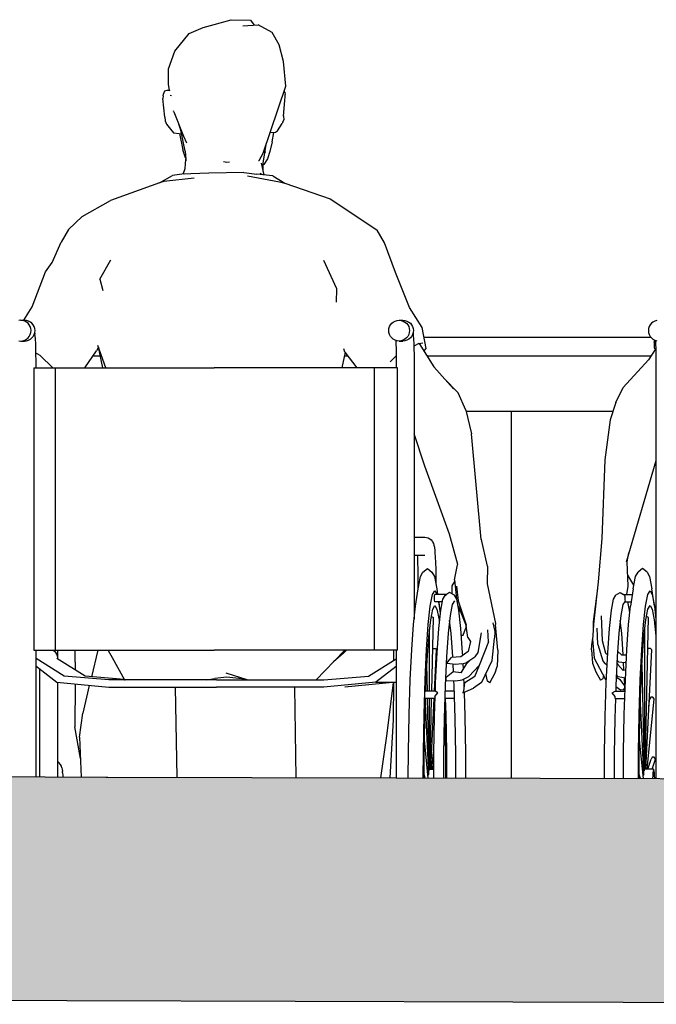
# Model space of a CAD drawing. Header units: millimetres. Extents: x -30070 to 7789, y 456 to 21551.
# Tile 13 of 18: x -7383 to -6526, y 4771 to 6096. Entities that reach past the tile are written whole.
import ezdxf

# ---------------------------------------------------------------- set-up
doc = ezdxf.new("R2010")
doc.units = ezdxf.units.MM
doc.header["$LTSCALE"] = 0.5
doc.header["$MEASUREMENT"] = 0
doc.linetypes.add('PLINE', pattern=[0])
for name, color, linetype in [('00_KUN SYNLIG I 3D', 7, 'Continuous'), ('00_KUN SYNLIG I 3D (Skravur)', 7, 'Continuous'), ('27-- Fast inventar(Nye konstruksjoner)', 7, 'Continuous'), ('287- Andre rekkverk_ håndlister og fendere(Nye konstruksjoner)', 7, 'Continuous')]:
    doc.layers.add(name, color=color, linetype=linetype)

msp = doc.modelspace()

# ---------------------------------------------------------------- hatches: boundary and pattern name
at = {"layer": '00_KUN SYNLIG I 3D (Skravur)', "linetype": 'Continuous'}
msp.add_hatch(color=256, dxfattribs=at).paths.add_polyline_path([(-11532.7, 5145.7), (-11532.7, 4846.1), (-11488.5, 4844.7), (-10875.5, 4825.3), (-10511.6, 4814.8), (-10343, 4811.8), (-10020.5, 4804.2), (-9923.2, 4803.2), (-9627.2, 4797.3), (-9442.2, 4795.6), (-9151.4, 4790.2), (-8919.2, 4788.3), (-8576.6, 4782.9), (-8292, 4780.9), (-7934.4, 4778.4), (-7011.9, 4775.6), (-6719.2, 4774.6), (-5679.3, 4771.5), (-5455.5, 4771.3), (-4840.3, 4774.8), (-4453, 4775.5), (-3916.7, 4778.3), (-3428.6, 4780.5), (-3005.5, 4782.7), (-2216.9, 4788.8), (-1895.2, 4790.6), (-1664.7, 4794), (-890.6, 4801.5), (-874.3, 4801.7), (-805.8, 4802.5), (55.8, 4813.5), (699.5, 4824), (1274.1, 4833.1), (1460.4, 4836.6), (1904.7, 4843.5), (1845, 4949.8), (1898.5, 5109), (1737.1, 5109.4), (1693.9, 5109.4), (1710.3, 5122.9), (1730.3, 5135), (1734.5, 5141.5), (1567.3, 5138.7), (1490.1, 5137.3), (1274.9, 5133.8), (156.8, 5114.9), (-621.1, 5104.8), (-738.4, 5103.4), (-785.5, 5102.7), (-1691.4, 5092.7), (-1846.6, 5091.7), (-2572.6, 5086.1), (-2931.7, 5083.6), (-3400.1, 5081.1), (-3856.7, 5077.9), (-4464.9, 5073.6), (-4857.7, 5072.3), (-5486.1, 5073.6), (-5778.3, 5073.5), (-6360.1, 5074.6), (-6682.5, 5075.6), (-7264.2, 5076.8), (-7267, 5076.8), (-7757.3, 5079.7), (-8292, 5080.9), (-8529.4, 5084.4), (-8864.1, 5086.3), (-9151.4, 5090.8), (-9396.1, 5093.2), (-9751.6, 5100.1), (-9920.5, 5102), (-10274.3, 5110.5), (-10308.4, 5111), (-10338.8, 5111.5), (-10424.9, 5112.9), (-10868.5, 5125.8), (-11044.2, 5129.5), (-11460.2, 5142.8)])

# ---------------------------------------------------------------- linework, layer by layer
at = {"layer": '00_KUN SYNLIG I 3D', "linetype": 'PLINE', "flags": 128}
for points in [[(-11601.1, 5148.5), (-11460.2, 5142.8), (-11044.2, 5129.5), (-10868.5, 5125.8), (-10424.9, 5112.9), (-10338.8, 5111.5), (-10308.4, 5111), (-10274.3, 5110.5), (-9920.5, 5102), (-9751.6, 5100.1), (-9396.1, 5093.2), (-9151.4, 5090.8), (-8864.1, 5086.3), (-8529.4, 5084.4), (-8292, 5080.9), (-7757.3, 5079.7), (-7267, 5076.8), (-7264.2, 5076.8), (-6682.5, 5075.6), (-6360.1, 5074.6), (-5778.3, 5073.5), (-5486.1, 5073.6), (-4857.7, 5072.3), (-4464.9, 5073.6), (-3856.7, 5077.9), (-3400.1, 5081.1), (-2931.7, 5083.6), (-2572.6, 5086.1), (-1846.6, 5091.7), (-1691.4, 5092.7), (-785.5, 5102.7), (-738.4, 5103.4), (-621.1, 5104.8), (156.8, 5114.9), (1274.9, 5133.8), (1490.1, 5137.3), (1567.3, 5138.7), (1741.2, 5141.6)], [(-11601.1, 4848.5), (-11586.2, 4847.9), (-11488.5, 4844.7), (-10875.5, 4825.3), (-10511.6, 4814.8), (-10343, 4811.8), (-10020.5, 4804.2), (-9923.2, 4803.2), (-9627.2, 4797.3), (-9442.2, 4795.6), (-9151.4, 4790.2), (-8919.2, 4788.3), (-8576.6, 4782.9), (-8292, 4780.9), (-7934.4, 4778.4), (-7011.9, 4775.6), (-6719.2, 4774.6), (-5679.3, 4771.5), (-5455.5, 4771.3), (-4840.3, 4774.8), (-4453, 4775.5), (-3916.7, 4778.3), (-3428.6, 4780.5), (-3005.5, 4782.7), (-2216.9, 4788.8), (-1895.2, 4790.6), (-1664.7, 4794), (-890.6, 4801.5), (-874.3, 4801.7), (-805.8, 4802.5), (55.8, 4813.5), (699.5, 4824), (1274.1, 4833.1), (1460.4, 4836.6), (1904.7, 4843.5)]]:
    msp.add_lwpolyline(points, dxfattribs=at)
at = {"layer": '27-- Fast inventar(Nye konstruksjoner)', "linetype": 'PLINE'}
for p, q in [((-7136, 6086), (-7098.2, 6096.4)), ((-7098.2, 6096.4), (-7072, 6095.9)), ((-7072, 6095.9), (-7067.2, 6089.2)), ((-7154.8, 6077.7), (-7136, 6086)), ((-7082.4, 6088.1), (-7062, 6089.5)), ((-7043, 6079.3), (-7062, 6089.5)), ((-7173.8, 6053.8), (-7154.8, 6077.7)), ((-7033.4, 6062.5), (-7043, 6079.3)), ((-7027.7, 6039.9), (-7033.4, 6062.5)), ((-7182.5, 6030.4), (-7173.8, 6053.8)), ((-7182.7, 6009.6), (-7182.5, 6030.4)), ((-7024.7, 6007.1), (-7027.7, 6039.9)), ((-7181, 6001.2), (-7182.7, 6009.6)), ((-7055.1, 5916.9), (-7024.7, 6007.1)), ((-7189.9, 5994.1), (-7190.1, 5990.3)), ((-7187.4, 5965), (-7190.1, 5990.3)), ((-7189.9, 5994.1), (-7189.4, 5996.2)), ((-7189.4, 5996.2), (-7187.6, 6000.5)), ((-7187.6, 6000.5), (-7184.2, 6001.6)), ((-7184.2, 6001.6), (-7181.6, 6001.7)), ((-7181.6, 6001.7), (-7180.6, 6000.9)), ((-7178.7, 5994), (-7180.3, 5994.2)), ((-7027.1, 6000), (-7026.1, 5998.4)), ((-7026.1, 5998.4), (-7025.6, 5995.9)), ((-7025.8, 5987.6), (-7025.4, 5992.9)), ((-7025.4, 5992.9), (-7025.6, 5995.9)), ((-7027.7, 5966.6), (-7025.8, 5987.6)), ((-7187.4, 5965), (-7186.9, 5960.1)), ((-7175.3, 5972.4), (-7175.6, 5973.9)), ((-7175.3, 5972.4), (-7162.3, 5939.7)), ((-7027.6, 5967.2), (-7027.5, 5961.7)), ((-7186.9, 5960.1), (-7185, 5955.6)), ((-7185, 5955.6), (-7180, 5949.1)), ((-7166.1, 5947.7), (-7168.8, 5955.9)), ((-7035.8, 5946.9), (-7029.6, 5956.5)), ((-7028.8, 5958.4), (-7029.6, 5956.5)), ((-7028.8, 5958.4), (-7027.5, 5961.7)), ((-7180, 5949.1), (-7175.6, 5944.2)), ((-7175.6, 5944.2), (-7168, 5943.3)), ((-7168, 5943.3), (-7165.1, 5942.8)), ((-7167.7, 5943.2), (-7163.3, 5921.4)), ((-7160.2, 5919.5), (-7166.1, 5947.7)), ((-7162.3, 5939.7), (-7158.4, 5930.6)), ((-7045.6, 5944.5), (-7038.5, 5944.9)), ((-7043.1, 5931.8), (-7040.9, 5944.6)), ((-7040.9, 5944.6), (-7040.9, 5944.7)), ((-7038.5, 5944.9), (-7035.8, 5946.9)), ((-7055, 5903.2), (-7051.2, 5928.3)), ((-7043.1, 5931.8), (-7046, 5919)), ((-7159.7, 5910.4), (-7163.3, 5921.4)), ((-7160.2, 5919.5), (-7159.2, 5908.6)), ((-7159.5, 5910.3), (-7159.7, 5910.4)), ((-7159.6, 5913.3), (-7159.4, 5906.1)), ((-7060.7, 5906.8), (-7055.1, 5916.9)), ((-7052.5, 5918.5), (-7052.9, 5917.3)), ((-7046, 5919), (-7049.5, 5909.2)), ((-7160.2, 5896.3), (-7159.2, 5908.6)), ((-7108.4, 5905.6), (-7104.1, 5904.7)), ((-7104.1, 5904.7), (-7100.4, 5904.9)), ((-7061.2, 5906.7), (-7060.7, 5906.8)), ((-7054, 5887.5), (-7057.6, 5903.3)), ((-7055.1, 5892.1), (-7055, 5903.2)), ((-7054.4, 5901.5), (-7055, 5901)), ((-7049.5, 5909.2), (-7054.4, 5901.5)), ((-7194.7, 5876.8), (-7177.1, 5886.5)), ((-7164.5, 5888.4), (-7177.1, 5886.5)), ((-7128.2, 5890), (-7164.5, 5888.4)), ((-7163, 5888.5), (-7160.2, 5896.3)), ((-7161, 5888.8), (-7161.5, 5888.6)), ((-7081.2, 5890.8), (-7128.2, 5890)), ((-7081.2, 5890.8), (-7063.8, 5888.6)), ((-7076.2, 5886.4), (-7033.2, 5878)), ((-7042.1, 5886.1), (-7063.8, 5888.6)), ((-7055.8, 5887.7), (-7059.1, 5889.6)), ((-7042.1, 5886.1), (-7026.1, 5876.4)), ((-7194.7, 5876.8), (-7260.4, 5853.2)), ((-7188.9, 5878.4), (-7194.7, 5876.8)), ((-7148, 5883.3), (-7188.9, 5878.4)), ((-7033.2, 5878), (-7026.1, 5876.4)), ((-7026.1, 5876.4), (-6964.8, 5855.2)), ((-7298.9, 5831.5), (-7260.4, 5853.2)), ((-6964.8, 5855.2), (-6927.6, 5830.7)), ((-7316.9, 5814.1), (-7298.9, 5831.5)), ((-6927.6, 5830.7), (-6901.9, 5813.2)), ((-7316.9, 5814.1), (-7327.1, 5797)), ((-6891.7, 5795.9), (-6901.9, 5813.2)), ((-7339.2, 5769.6), (-7327.1, 5797)), ((-6877.1, 5756.2), (-6891.7, 5795.9)), ((-7348.1, 5757.2), (-7339.2, 5769.6)), ((-7275.1, 5747.1), (-7259.9, 5773.3)), ((-6955.8, 5734.1), (-6973.5, 5772.5)), ((-7365.9, 5709.9), (-7348.1, 5757.2)), ((-6858.4, 5709), (-6877.1, 5756.2)), ((-7275.1, 5747.1), (-7271.1, 5731.7)), ((-6956.6, 5716.3), (-6955.8, 5734.1)), ((-7377.4, 5691.9), (-7365.9, 5709.9)), ((-6841.3, 5681.9), (-6858.4, 5709)), ((-7381.4, 5691.9), (-7384.1, 5691.6)), ((-7378.7, 5691.6), (-7381.4, 5691.9)), ((-7381.4, 5691.9), (-7376.1, 5691.9)), ((-7376, 5690.8), (-7378.7, 5691.6)), ((-7373.4, 5691.6), (-7376.1, 5691.9)), ((-7373.6, 5689.5), (-7376, 5690.8)), ((-7371.5, 5687.8), (-7373.6, 5689.5)), ((-7370.8, 5690.8), (-7373.4, 5691.6)), ((-7369.8, 5685.7), (-7371.5, 5687.8)), ((-7368.4, 5689.5), (-7370.8, 5690.8)), ((-7368.5, 5683.3), (-7369.8, 5685.7)), ((-7366.2, 5687.8), (-7368.4, 5689.5)), ((-7364.5, 5685.7), (-7366.2, 5687.8)), ((-7363.2, 5683.3), (-7364.5, 5685.7)), ((-6885.2, 5683.3), (-6883.9, 5685.7)), ((-6883.9, 5685.7), (-6882.1, 5687.8)), ((-6882.1, 5687.8), (-6880, 5689.5)), ((-6880, 5689.5), (-6877.6, 5690.8)), ((-6877.6, 5690.8), (-6875, 5691.6)), ((-6875, 5691.6), (-6872.3, 5691.9)), ((-6872.3, 5691.9), (-6869.5, 5691.6)), ((-6872.3, 5691.9), (-6867, 5691.9)), ((-6869.5, 5691.6), (-6866.9, 5690.8)), ((-6867, 5691.9), (-6864.3, 5691.6)), ((-6866.9, 5690.8), (-6864.5, 5689.5)), ((-6864.5, 5689.5), (-6862.4, 5687.8)), ((-6864.3, 5691.6), (-6861.6, 5690.8)), ((-6862.4, 5687.8), (-6860.6, 5685.7)), ((-6861.6, 5690.8), (-6859.2, 5689.5)), ((-6860.6, 5685.7), (-6859.3, 5683.3)), ((-6859.2, 5689.5), (-6857.1, 5687.8)), ((-6857.1, 5687.8), (-6855.4, 5685.7)), ((-6855.4, 5685.7), (-6854.1, 5683.3)), ((-6534.5, 5685.7), (-6535.8, 5683.3)), ((-6532.8, 5687.8), (-6534.5, 5685.7)), ((-6530.6, 5689.5), (-6532.8, 5687.8)), ((-6528.2, 5690.8), (-6530.6, 5689.5)), ((-6525.6, 5691.6), (-6528.2, 5690.8)), ((-7369.8, 5670.1), (-7368.5, 5672.5)), ((-7367.7, 5680.6), (-7368.5, 5683.3)), ((-7368.5, 5672.5), (-7367.7, 5675.2)), ((-7367.4, 5677.9), (-7367.7, 5680.6)), ((-7367.7, 5675.2), (-7367.4, 5677.9)), ((-7364.5, 5670.1), (-7363.2, 5672.5)), ((-7362.4, 5680.6), (-7363.2, 5683.3)), ((-7363.2, 5672.5), (-7362.4, 5675.2)), ((-7362.6, 5674.6), (-7362.4, 5673.1)), ((-7362.1, 5677.9), (-7362.4, 5680.6)), ((-7362.4, 5675.2), (-7362.1, 5677.9)), ((-7362.3, 5671.2), (-7362.4, 5673.1)), ((-6886.2, 5677.9), (-6886, 5680.6)), ((-6886, 5675.2), (-6886.2, 5677.9)), ((-6886, 5680.6), (-6885.2, 5683.3)), ((-6885.2, 5672.5), (-6886, 5675.2)), ((-6883.9, 5670.1), (-6885.2, 5672.5)), ((-6859.3, 5672.5), (-6860.6, 5670.1)), ((-6859.3, 5683.3), (-6858.6, 5680.6)), ((-6858.6, 5675.2), (-6859.3, 5672.5)), ((-6858.6, 5680.6), (-6858.3, 5677.9)), ((-6858.3, 5677.9), (-6858.6, 5675.2)), ((-6854.1, 5672.5), (-6855.4, 5670.1)), ((-6854.1, 5683.3), (-6853.3, 5680.6)), ((-6853.3, 5675.2), (-6854.1, 5672.5)), ((-6853.4, 5674.6), (-6853.3, 5673.1)), ((-6853.3, 5680.6), (-6853, 5677.9)), ((-6853, 5677.9), (-6853.3, 5675.2)), ((-6853.3, 5673.1), (-6853.1, 5671.2)), ((-6835.6, 5653.8), (-6841.3, 5681.9)), ((-6536.6, 5680.6), (-6536.8, 5677.9)), ((-6536.8, 5677.9), (-6536.6, 5675.2)), ((-6535.8, 5683.3), (-6536.6, 5680.6)), ((-6536.6, 5675.2), (-6535.8, 5672.5)), ((-6535.8, 5672.5), (-6534.5, 5670.1)), ((-7384.1, 5664.2), (-7381.4, 5663.9)), ((-7381.4, 5663.9), (-7378.7, 5664.2)), ((-7381.4, 5663.9), (-7376.1, 5663.9)), ((-7378.7, 5664.2), (-7376, 5665)), ((-7376.1, 5663.9), (-7373.4, 5664.2)), ((-7376, 5665), (-7373.6, 5666.3)), ((-7373.6, 5666.3), (-7371.5, 5668)), ((-7373.4, 5664.2), (-7370.8, 5665)), ((-7371.5, 5668), (-7369.8, 5670.1)), ((-7370.8, 5665), (-7368.4, 5666.3)), ((-7368.4, 5666.3), (-7366.2, 5668)), ((-7366.2, 5668), (-7364.5, 5670.1)), ((-7362.3, 5671.2), (-7361.9, 5666.2)), ((-7361.9, 5666.2), (-7361.6, 5660.1)), ((-7361.6, 5660.1), (-7361.4, 5653.2)), ((-6882.1, 5668), (-6883.9, 5670.1)), ((-6880, 5666.3), (-6882.1, 5668)), ((-6877.6, 5665), (-6880, 5666.3)), ((-6875, 5664.2), (-6877.6, 5665)), ((-6876.7, 5664.7), (-6876.4, 5660.1)), ((-6876.4, 5660.1), (-6876.2, 5653.2)), ((-6872.3, 5663.9), (-6875, 5664.2)), ((-6869.5, 5664.2), (-6872.3, 5663.9)), ((-6872.3, 5663.9), (-6867, 5663.9)), ((-6866.9, 5665), (-6869.5, 5664.2)), ((-6864.3, 5664.2), (-6867, 5663.9)), ((-6864.5, 5666.3), (-6866.9, 5665)), ((-6862.4, 5668), (-6864.5, 5666.3)), ((-6861.6, 5665), (-6864.3, 5664.2)), ((-6860.6, 5670.1), (-6862.4, 5668)), ((-6859.2, 5666.3), (-6861.6, 5665)), ((-6857.1, 5668), (-6859.2, 5666.3)), ((-6855.4, 5670.1), (-6857.1, 5668)), ((-6853.1, 5671.2), (-6852.8, 5666.2)), ((-6852.8, 5666.2), (-6852.5, 5660.1)), ((-6852.5, 5660.1), (-6852.3, 5653.2)), ((-6845.7, 5660.5), (-6852.4, 5656.8)), ((-6845.7, 5660.5), (-6840.2, 5661.5)), ((-6845.4, 5660.6), (-6825.5, 5629.3)), ((-6534.5, 5670.1), (-6532.8, 5668)), ((-6532.8, 5668), (-6530.6, 5666.3)), ((-6530.6, 5666.3), (-6528.2, 5665)), ((-6529, 5662.3), (-6528, 5664.9)), ((-6529, 5662.3), (-6529, 5654.7)), ((-6529, 5662.3), (-6527.1, 5661.9)), ((-6528.2, 5665), (-6525.6, 5664.2)), ((-6527.3, 5664.7), (-6527.1, 5660.1)), ((-6527.1, 5660.1), (-6526.8, 5653.2)), ((-7361.4, 5653.2), (-7361.3, 5645.7)), ((-7355.4, 5644.3), (-7361.3, 5647.9)), ((-7361.3, 5645.7), (-7361.2, 5637.9)), ((-7295.3, 5627.9), (-7279.3, 5650.8)), ((-7276.7, 5655.7), (-7279.3, 5650.8)), ((-7266.8, 5627.9), (-7277.5, 5657.9)), ((-7270.8, 5627.9), (-7276.7, 5655.7)), ((-6945, 5648.8), (-6949.5, 5627.9)), ((-6945.2, 5649.1), (-6946.7, 5653.4)), ((-6945.2, 5649.1), (-6928.9, 5627.9)), ((-6876.2, 5653.2), (-6876.1, 5645.7)), ((-6876.1, 5645.7), (-6876, 5637.9)), ((-6852.3, 5653.2), (-6852.1, 5645.7)), ((-6852.1, 5645.7), (-6852.1, 5637.9)), ((-6838.9, 5650.3), (-6835.6, 5653.8)), ((-6526.9, 5653.7), (-6536.6, 5638.5)), ((-6529, 5654.7), (-6527.2, 5653.2)), ((-6526.8, 5653.2), (-6526.7, 5645.7)), ((-6526.7, 5645.7), (-6526.7, 5637.9)), ((-7361.2, 5637.9), (-7361.2, 5627.9)), ((-7338.2, 5627.9), (-7355.4, 5644.3)), ((-6876.8, 5643.5), (-6884.4, 5635.9)), ((-6876.1, 5643.9), (-6876.8, 5643.5)), ((-6876, 5637.9), (-6876, 5627.9)), ((-6852.1, 5637.9), (-6852.1, 5289.6)), ((-6570.8, 5601.4), (-6536.6, 5638.5)), ((-6526.7, 5637.9), (-6526.7, 5075.1)), ((-7363.8, 5627.9), (-7335.2, 5627.9)), ((-7363.8, 5627.9), (-7363.8, 5247.9)), ((-7335.2, 5627.9), (-7265.7, 5627.9)), ((-7335.2, 5627.9), (-7335.2, 5247.9)), ((-7265.7, 5627.9), (-7121, 5627.9)), ((-6976.2, 5627.9), (-7121, 5627.9)), ((-6905.9, 5627.9), (-6976.2, 5627.9)), ((-6874.6, 5627.9), (-6905.9, 5627.9)), ((-6905.9, 5627.9), (-6905.9, 5247.9)), ((-6874.4, 5627.9), (-6874.6, 5627.9)), ((-6874.6, 5627.9), (-6874.6, 5247.9)), ((-6799, 5599.5), (-6825.5, 5629.3)), ((-6792.7, 5594), (-6812.4, 5614.6)), ((-6782.5, 5571), (-6792.7, 5594)), ((-6580.5, 5581.1), (-6570.8, 5601.4)), ((-6580.5, 5581.1), (-6588.3, 5557.8)), ((-6782.5, 5571), (-6774.6, 5538.9)), ((-6588.3, 5557.8), (-6595.4, 5503.8)), ((-6837.5, 5495.5), (-6852.1, 5538.8)), ((-6761.8, 5396.6), (-6774.6, 5538.9)), ((-6595.4, 5503.8), (-6599.2, 5398.1)), ((-6526.7, 5502.6), (-6566.9, 5366.1)), ((-6804.3, 5404.2), (-6837.5, 5495.5)), ((-6852.1, 5399.9), (-6846.1, 5399.9)), ((-6846.1, 5399.9), (-6837.7, 5399.9)), ((-6837.7, 5399.9), (-6835.4, 5399.7)), ((-6835.4, 5399.7), (-6833.1, 5399)), ((-6833.1, 5399), (-6831, 5397.9)), ((-6831, 5397.9), (-6829.2, 5396.4)), ((-6829.2, 5396.4), (-6827.7, 5394.6)), ((-6827.7, 5394.6), (-6827.1, 5393.5)), ((-6827.1, 5393.5), (-6826, 5391.5)), ((-6793.3, 5363.3), (-6804.3, 5404.2)), ((-6753.4, 5360.7), (-6762, 5398.5)), ((-6599.2, 5398.1), (-6604.3, 5339.9)), ((-6826, 5391.5), (-6825.4, 5389.2)), ((-6825.4, 5389.2), (-6824.8, 5386.3)), ((-6824.8, 5386.3), (-6824.3, 5381.4)), ((-6824.3, 5381.4), (-6824.1, 5379.5)), ((-6852.1, 5375.9), (-6846.1, 5375.9)), ((-6847.8, 5375.9), (-6847.6, 5373.2)), ((-6847.6, 5373.2), (-6847.3, 5365.7)), ((-6846.1, 5375.9), (-6837.8, 5375.9)), ((-6824.1, 5379.5), (-6823.7, 5373.2)), ((-6823.7, 5373.2), (-6823.3, 5365.7)), ((-6565.2, 5366.8), (-6563.2, 5378.7)), ((-6564, 5334), (-6565.2, 5366.8)), ((-6847.3, 5365.7), (-6847, 5357)), ((-6847, 5357), (-6846.8, 5347.6)), ((-6840.1, 5352.9), (-6834.1, 5357.9)), ((-6834.1, 5357.9), (-6828.1, 5352.9)), ((-6823.3, 5365.7), (-6823, 5357)), ((-6823, 5357), (-6822.9, 5347.6)), ((-6797.7, 5342.7), (-6793.7, 5362.8)), ((-6793.7, 5362.8), (-6793.3, 5363.3)), ((-6753.4, 5360.7), (-6753.8, 5337.3)), ((-6544.6, 5357.9), (-6550.6, 5352.9)), ((-6538.6, 5352.9), (-6544.6, 5357.9)), ((-6846.8, 5347.6), (-6846.8, 5337.9)), ((-6846.7, 5330.4), (-6843.5, 5347.2)), ((-6843.5, 5347.2), (-6840.1, 5352.9)), ((-6828.1, 5352.9), (-6824.8, 5347.2)), ((-6824.8, 5347.2), (-6821.5, 5330.4)), ((-6822.9, 5347.6), (-6822.8, 5337.9)), ((-6797.7, 5342.7), (-6795, 5317.1)), ((-6556.3, 5335.2), (-6564.5, 5348.6)), ((-6557.2, 5330.4), (-6554, 5347.2)), ((-6554, 5347.2), (-6550.6, 5352.9)), ((-6538.6, 5352.9), (-6535.3, 5347.2)), ((-6535.3, 5347.2), (-6532, 5330.4)), ((-6850.1, 5307.3), (-6846.7, 5330.4)), ((-6846.8, 5337.9), (-6846.8, 5330)), ((-6827.2, 5322.7), (-6824.1, 5327.9)), ((-6824.1, 5327.9), (-6821.2, 5322.9)), ((-6822.8, 5337.9), (-6822.8, 5337.2)), ((-6821.5, 5330.4), (-6820.4, 5322.9)), ((-6801.1, 5334.5), (-6801.4, 5324.4)), ((-6797.5, 5340.2), (-6801.1, 5334.5)), ((-6794.8, 5334.2), (-6792.6, 5314.2)), ((-6753.8, 5337.3), (-6742.5, 5283.9)), ((-6605.3, 5330.7), (-6611.3, 5286.1)), ((-6604.3, 5339.9), (-6610.5, 5282.8)), ((-6565.9, 5322.9), (-6564, 5334)), ((-6557.2, 5330.4), (-6560.7, 5307.3)), ((-6537.7, 5322.7), (-6534.6, 5327.9)), ((-6534.6, 5327.9), (-6531.6, 5322.7)), ((-6528.6, 5307.3), (-6532, 5330.4)), ((-6830.2, 5307.3), (-6827.2, 5322.7)), ((-6824.4, 5320.4), (-6824.1, 5322.9)), ((-6824.4, 5315.4), (-6824.4, 5320.4)), ((-6824.1, 5312.9), (-6824.4, 5315.4)), ((-6808.5, 5322.9), (-6824.1, 5322.9)), ((-6813.7, 5316.6), (-6816.6, 5301.6)), ((-6810.8, 5321.4), (-6813.7, 5316.6)), ((-6810.8, 5321.4), (-6808.5, 5322.9)), ((-6804.2, 5325.4), (-6808.5, 5322.9)), ((-6797.7, 5321.7), (-6804.2, 5325.4)), ((-6801.4, 5324.4), (-6801.4, 5323.8)), ((-6797.7, 5314.1), (-6800.6, 5309.2)), ((-6794.7, 5316.6), (-6797.7, 5321.7)), ((-6791.8, 5301.6), (-6794.7, 5316.6)), ((-6792.6, 5314.2), (-6782, 5282.1)), ((-6584.1, 5316.6), (-6587, 5301.6)), ((-6581.1, 5321.7), (-6584.1, 5316.6)), ((-6581.1, 5321.7), (-6574.6, 5325.4)), ((-6574.6, 5325.4), (-6570.2, 5322.9)), ((-6568.2, 5313.9), (-6571, 5309.2)), ((-6570.2, 5322.9), (-6558.3, 5322.9)), ((-6568.2, 5321.4), (-6570.2, 5322.9)), ((-6568.3, 5320.4), (-6568.2, 5321.4)), ((-6568.3, 5320.4), (-6568.3, 5315.4)), ((-6568.3, 5315.4), (-6568.2, 5313.9)), ((-6540.7, 5307.3), (-6537.7, 5322.7)), ((-6531.6, 5322.7), (-6528.6, 5307.3)), ((-6852.9, 5282.4), (-6850.1, 5307.3)), ((-6832.9, 5282.4), (-6830.2, 5307.3)), ((-6829.7, 5288.9), (-6827, 5303.1)), ((-6827, 5303.1), (-6824.1, 5307.9)), ((-6814.4, 5312.9), (-6824.1, 5312.9)), ((-6824.1, 5307.9), (-6821.3, 5303.1)), ((-6821.3, 5303.1), (-6818.5, 5288.9)), ((-6819.2, 5312.9), (-6818.1, 5307.3)), ((-6816.6, 5301.6), (-6819.2, 5277.2)), ((-6818.9, 5312.9), (-6818.1, 5307.3)), ((-6818.1, 5307.3), (-6817, 5297.5)), ((-6800.6, 5309.2), (-6803.4, 5294.6)), ((-6792.9, 5307.5), (-6782, 5280.7)), ((-6789.1, 5277.2), (-6791.8, 5301.6)), ((-6789.8, 5299.8), (-6791.7, 5300.7)), ((-6587, 5301.6), (-6589.6, 5277.2)), ((-6571, 5309.2), (-6573.8, 5294.6)), ((-6568.8, 5312.9), (-6559.8, 5312.9)), ((-6562.2, 5301.6), (-6564.4, 5312.9)), ((-6563.4, 5282.4), (-6560.7, 5307.3)), ((-6562.4, 5302.7), (-6562.2, 5302.7)), ((-6561.7, 5297.5), (-6562.2, 5301.6)), ((-6543.4, 5282.4), (-6540.7, 5307.3)), ((-6540.2, 5288.9), (-6537.5, 5303.1)), ((-6537.5, 5303.1), (-6534.6, 5307.9)), ((-6534.6, 5307.9), (-6531.8, 5303.1)), ((-6531.8, 5303.1), (-6529, 5288.9)), ((-6528.6, 5307.3), (-6526.7, 5289.6)), ((-6832.3, 5265.8), (-6829.7, 5288.9)), ((-6829, 5292.8), (-6827.8, 5292.8)), ((-6828.2, 5192.9), (-6826.1, 5292)), ((-6827.8, 5292.8), (-6826.1, 5292)), ((-6818.5, 5288.9), (-6818.2, 5286.2)), ((-6803.4, 5294.6), (-6806, 5270.9)), ((-6802.3, 5270.9), (-6804.2, 5287.8)), ((-6598.5, 5260.3), (-6599.7, 5294)), ((-6573.8, 5294.6), (-6576.4, 5270.9)), ((-6572.7, 5270.9), (-6574.6, 5287.8)), ((-6542.8, 5265.8), (-6540.2, 5288.9)), ((-6541, 5087.9), (-6536.6, 5292)), ((-6538.3, 5292.8), (-6539.5, 5292.8)), ((-6536.6, 5292), (-6538.3, 5292.8)), ((-6529, 5288.9), (-6526.7, 5267.1)), ((-6855.3, 5248.8), (-6852.9, 5282.4)), ((-6835.3, 5248.8), (-6832.9, 5282.4)), ((-6831.1, 5192.9), (-6831.1, 5276.2)), ((-6819.2, 5277.2), (-6821.6, 5244.4)), ((-6786.8, 5244.4), (-6789.1, 5277.2)), ((-6786.2, 5268.1), (-6782.8, 5276.5)), ((-6782.1, 5280.7), (-6782.8, 5276.5)), ((-6779.8, 5264.9), (-6782, 5280.7)), ((-6751.9, 5258.9), (-6752.8, 5275.4)), ((-6746.2, 5284.5), (-6743.6, 5272.8)), ((-6742.5, 5283.9), (-6742.4, 5282.2)), ((-6739.5, 5248), (-6742.4, 5282.2)), ((-6611.3, 5274.2), (-6611.8, 5262.1)), ((-6611.3, 5286.1), (-6610.9, 5278.9)), ((-6610.5, 5282.8), (-6611.3, 5274.2)), ((-6605.4, 5266.5), (-6605.6, 5277.6)), ((-6589.6, 5277.2), (-6592, 5244.4)), ((-6565.8, 5248.8), (-6563.4, 5282.4)), ((-6545.8, 5248.8), (-6543.4, 5282.4)), ((-6541.6, 5087.9), (-6541.6, 5276.2)), ((-6834.5, 5234.7), (-6832.3, 5265.8)), ((-6806, 5270.9), (-6808.3, 5239.1)), ((-6800, 5239.1), (-6802.3, 5270.9)), ((-6788.5, 5268.2), (-6786.2, 5268.1)), ((-6779.8, 5264.9), (-6776.3, 5259.6)), ((-6761.9, 5271), (-6766.5, 5244.7)), ((-6763.1, 5263), (-6763.4, 5262.7)), ((-6746.9, 5234.1), (-6744, 5264.1)), ((-6743.6, 5272.8), (-6744, 5264.1)), ((-6613, 5254.6), (-6611.7, 5263.9)), ((-6611.8, 5262.1), (-6609.7, 5237.7)), ((-6605, 5255.5), (-6605.4, 5266.5)), ((-6576.4, 5270.9), (-6578.7, 5239.1)), ((-6570.6, 5241.4), (-6572.7, 5270.9)), ((-6545, 5234.7), (-6542.8, 5265.8)), ((-7363.8, 5247.9), (-7335.2, 5247.9)), ((-7361.2, 5247.9), (-7361.2, 5077.3)), ((-7337.9, 5247.9), (-7336, 5246.4)), ((-7335.2, 5247.9), (-7265.7, 5247.9)), ((-7331.9, 5247.9), (-7331.9, 5236.3)), ((-7308.1, 5231.8), (-7307.9, 5247.9)), ((-7277.8, 5247.9), (-7286.3, 5212.2)), ((-7265.7, 5247.9), (-7121, 5247.9)), ((-7263.7, 5247.9), (-7263.5, 5247.5)), ((-7263.5, 5247.5), (-7258.3, 5238)), ((-6976.2, 5247.9), (-7121, 5247.9)), ((-6905.9, 5247.9), (-6976.2, 5247.9)), ((-6945.4, 5247.9), (-6959.7, 5233)), ((-6946.9, 5244), (-6943.2, 5247.9)), ((-6874.6, 5247.9), (-6905.9, 5247.9)), ((-6879.5, 5234.1), (-6879.5, 5247.9)), ((-6876, 5247.9), (-6876, 5075.9)), ((-6874.4, 5247.9), (-6874.6, 5247.9)), ((-6857.2, 5207.9), (-6855.3, 5248.8)), ((-6837.3, 5207.9), (-6835.3, 5248.8)), ((-6827, 5249.3), (-6826.4, 5250.1)), ((-6826.4, 5250.1), (-6823.4, 5250.1)), ((-6824.5, 5192.9), (-6821.8, 5248.5)), ((-6823.4, 5250.1), (-6821.8, 5248.5)), ((-6776.3, 5259.6), (-6779.1, 5246.1)), ((-6751.9, 5258.9), (-6764.3, 5227.4)), ((-6739.5, 5248), (-6740.2, 5225.9)), ((-6613.5, 5248.2), (-6613, 5254.6)), ((-6613.5, 5248.2), (-6611.8, 5230.4)), ((-6605, 5255.5), (-6598.1, 5233.4)), ((-6594, 5243.6), (-6598.5, 5260.3)), ((-6567.7, 5207.9), (-6565.8, 5248.8)), ((-6547.8, 5207.9), (-6545.8, 5248.8)), ((-6540.2, 5087.9), (-6532.3, 5248.5)), ((-6536.9, 5250.1), (-6537.6, 5249.3)), ((-6533.9, 5250.1), (-6536.9, 5250.1)), ((-6532.3, 5248.5), (-6533.9, 5250.1)), ((-7322.7, 5212.9), (-7360.7, 5236.7)), ((-7336, 5246.4), (-7334.4, 5244.6)), ((-7334.4, 5244.6), (-7333.1, 5242.5)), ((-7333.1, 5242.5), (-7332.3, 5240.2)), ((-7294.6, 5212.9), (-7332.6, 5236.7)), ((-7332.3, 5240.2), (-7331.9, 5237.9)), ((-7331.9, 5237.9), (-7332.2, 5236.4)), ((-7258.3, 5238), (-7241.8, 5208.1)), ((-6946.9, 5244), (-6960.3, 5232.3)), ((-6913.4, 5212.9), (-6876, 5236.3)), ((-6836.3, 5196.8), (-6834.5, 5234.7)), ((-6821.6, 5244.4), (-6823.5, 5204.4)), ((-6808.3, 5239.1), (-6810.2, 5200.2)), ((-6807.2, 5231.7), (-6801.7, 5238.1)), ((-6789.1, 5238.8), (-6801.7, 5238.1)), ((-6800, 5238.2), (-6800, 5239.1)), ((-6779.1, 5246.1), (-6789.1, 5238.8)), ((-6786.6, 5240.6), (-6786.8, 5244.4)), ((-6782.4, 5230.7), (-6770.5, 5239.1)), ((-6780.9, 5229.9), (-6776.3, 5235)), ((-6766.5, 5244.7), (-6770.5, 5239.1)), ((-6593.9, 5207.9), (-6609.7, 5237.7)), ((-6592.1, 5242.2), (-6594, 5243.6)), ((-6592, 5244.4), (-6593.9, 5204.4)), ((-6578.7, 5239.1), (-6580.6, 5200.2)), ((-6578.2, 5246.6), (-6573.1, 5241.5)), ((-6573.1, 5241.5), (-6566.1, 5241.4)), ((-6546.8, 5196.8), (-6545, 5234.7)), ((-7361.2, 5226.8), (-7332.7, 5204.9)), ((-7361.2, 5225.9), (-7360, 5225.9)), ((-7355.9, 5222.7), (-7355.9, 5077.3)), ((-7308.1, 5231.8), (-7308.2, 5221.4)), ((-6959.7, 5233), (-6983.8, 5207.9)), ((-6876, 5225.9), (-6903.4, 5204.9)), ((-6834, 5192.9), (-6834.8, 5228.8)), ((-6807.2, 5231.7), (-6808.1, 5229.7)), ((-6796.2, 5228.5), (-6808.1, 5229.7)), ((-6799.1, 5218.6), (-6799.6, 5228.9)), ((-6787.7, 5229.4), (-6796.2, 5228.5)), ((-6788.9, 5217.3), (-6780.9, 5229.9)), ((-6787.7, 5229.4), (-6782.4, 5230.7)), ((-6785.7, 5222.3), (-6786.1, 5229.8)), ((-6764.3, 5227.4), (-6778.4, 5212.3)), ((-6764.6, 5227.1), (-6770.6, 5212)), ((-6760.9, 5204.9), (-6746.9, 5234.1)), ((-6743.1, 5217.4), (-6740.2, 5225.9)), ((-6611.8, 5230.4), (-6607.6, 5218.9)), ((-6598.1, 5233.4), (-6595.8, 5230.5)), ((-6592.8, 5227.5), (-6595.8, 5230.5)), ((-6579.1, 5230.3), (-6577.7, 5228.6)), ((-6577.1, 5232), (-6579, 5233.3)), ((-6570.7, 5220.7), (-6577.7, 5228.6)), ((-6577.1, 5232), (-6568.1, 5231.4)), ((-6567.1, 5221), (-6570.7, 5220.7)), ((-6569.6, 5220.8), (-6570.1, 5231.5)), ((-6566.6, 5231.5), (-6568.1, 5231.4)), ((-6542.2, 5086), (-6545.3, 5228.8)), ((-7262.8, 5207.9), (-7322.7, 5212.9)), ((-7242, 5208.5), (-7294.6, 5212.9)), ((-7118, 5207.9), (-7262.8, 5207.9)), ((-7241.8, 5208.1), (-7240.7, 5207.9)), ((-7131, 5207.9), (-7120.3, 5209.9)), ((-7104.1, 5211.4), (-7120.3, 5209.9)), ((-7118, 5207.9), (-6973.3, 5207.9)), ((-7076.6, 5207.9), (-7104.8, 5217)), ((-7079.8, 5208.9), (-7104.1, 5211.4)), ((-6973.3, 5207.9), (-6913.4, 5212.9)), ((-6858.7, 5161.2), (-6857.2, 5207.9)), ((-6838.7, 5161.2), (-6837.3, 5207.9)), ((-6809.1, 5206.9), (-6808.8, 5211.5)), ((-6808.8, 5211.5), (-6799.7, 5218.7)), ((-6788.9, 5217.3), (-6799.7, 5218.7)), ((-6795.7, 5206.4), (-6787.2, 5207.9)), ((-6787.2, 5207.9), (-6778.4, 5212.3)), ((-6784.8, 5204.4), (-6785.1, 5209)), ((-6770.5, 5212.3), (-6783.7, 5203.8)), ((-6753.4, 5206.2), (-6755.4, 5216.3)), ((-6750.2, 5204.1), (-6743.1, 5217.4)), ((-6607.6, 5218.9), (-6601.1, 5207.6)), ((-6598.3, 5209.3), (-6601.1, 5207.6)), ((-6597.4, 5214.6), (-6598.3, 5209.3)), ((-6593.7, 5207.8), (-6593.9, 5207.9)), ((-6580, 5211.4), (-6574.6, 5208.2)), ((-6577.4, 5212.1), (-6579.9, 5214.6)), ((-6567.6, 5210), (-6577.4, 5212.1)), ((-6568.6, 5199.8), (-6574.6, 5208.2)), ((-6569.2, 5161.2), (-6567.7, 5207.9)), ((-6568.6, 5200.2), (-6569.1, 5210.3)), ((-6549.2, 5161.2), (-6547.8, 5207.9)), ((-7332.7, 5204.9), (-7262.8, 5197.9)), ((-7331.9, 5204.8), (-7331.9, 5077.2)), ((-7308.3, 5202.4), (-7308.5, 5144.8)), ((-7289.1, 5200.5), (-7298, 5163.3)), ((-7262.8, 5197.9), (-7118, 5197.9)), ((-7173.5, 5197.9), (-7171.4, 5076.6)), ((-6973.3, 5197.9), (-7118, 5197.9)), ((-7010.6, 5076.2), (-7012.4, 5197.9)), ((-6903.4, 5204.9), (-6973.3, 5197.9)), ((-6876, 5204.8), (-6945.2, 5197.9)), ((-6903.4, 5204.9), (-6886.1, 5204.9)), ((-6888.5, 5135.9), (-6879.7, 5204.5)), ((-6886.1, 5204.9), (-6876, 5204.9)), ((-6879.7, 5154.3), (-6879.5, 5204.5)), ((-6836.4, 5192.9), (-6836.3, 5196.8)), ((-6823.5, 5204.4), (-6823.9, 5192.6)), ((-6810.2, 5200.2), (-6811.5, 5155.9)), ((-6809.1, 5206.9), (-6795.7, 5206.4)), ((-6798.2, 5200.2), (-6798.5, 5206.5)), ((-6797.7, 5185.7), (-6798.2, 5200.2)), ((-6786.5, 5190.4), (-6772, 5196.8)), ((-6785, 5192.6), (-6783.7, 5203.8)), ((-6784.6, 5196.1), (-6784.8, 5204.4)), ((-6761.5, 5204.2), (-6772, 5196.8)), ((-6760.9, 5204.9), (-6761.5, 5204.2)), ((-6750.2, 5204.1), (-6753.4, 5206.2)), ((-6593.9, 5204.4), (-6595.3, 5158.8)), ((-6580.6, 5200.2), (-6580.8, 5192.9)), ((-6574.3, 5194), (-6580.6, 5198.3)), ((-6570.1, 5194.3), (-6568.5, 5196.6)), ((-6568.4, 5192.9), (-6568.6, 5200.2)), ((-6548.2, 5153.6), (-6546.8, 5196.8)), ((-6837.7, 5153.6), (-6836.7, 5182.9)), ((-6837.6, 5190.4), (-6837.3, 5192.9)), ((-6837.6, 5185.4), (-6837.6, 5190.4)), ((-6837.3, 5182.9), (-6837.6, 5185.4)), ((-6823.8, 5192.9), (-6837.3, 5192.9)), ((-6824.2, 5182.9), (-6837.3, 5182.9)), ((-6831.7, 5086), (-6833.8, 5182.9)), ((-6831.1, 5087.9), (-6831.1, 5182.9)), ((-6830.5, 5087.9), (-6828.5, 5182.9)), ((-6829.6, 5087.9), (-6825, 5182.9)), ((-6825.5, 5172.5), (-6824.5, 5182.4)), ((-6824.1, 5185.4), (-6824.9, 5158.8)), ((-6824.5, 5182.4), (-6824.2, 5182.9)), ((-6824.1, 5185.4), (-6820, 5190.4)), ((-6820, 5190.4), (-6823.9, 5192.6)), ((-6797.6, 5182.9), (-6810.7, 5182.9)), ((-6798, 5192.9), (-6810.4, 5192.9)), ((-6810.2, 5182.9), (-6809.5, 5161.2)), ((-6797.5, 5185.4), (-6797.7, 5185.7)), ((-6797.7, 5185.3), (-6797.5, 5185.4)), ((-6796.8, 5155.9), (-6797.7, 5185.3)), ((-6786.5, 5190.4), (-6786.2, 5191.2)), ((-6785.4, 5192.8), (-6786.2, 5191.2)), ((-6784.8, 5194), (-6785, 5193.8)), ((-6783.4, 5158.8), (-6784.4, 5191.3)), ((-6585.6, 5190.4), (-6581.3, 5192.6)), ((-6581.5, 5185.4), (-6585.6, 5190.4)), ((-6581.1, 5182.9), (-6581.9, 5155.9)), ((-6581.3, 5182.9), (-6581.5, 5185.4)), ((-6581.3, 5192.6), (-6581.3, 5192.9)), ((-6581.3, 5192.9), (-6568.2, 5192.9)), ((-6581.3, 5182.9), (-6568.5, 5182.9)), ((-6570.1, 5194.3), (-6574.3, 5194)), ((-6538.6, 5087.9), (-6529, 5182.4)), ((-6536, 5172.5), (-6535, 5182.4)), ((-6533.6, 5184.7), (-6535, 5182.4)), ((-6530.6, 5184.7), (-6533.6, 5184.7)), ((-6529, 5182.4), (-6530.6, 5184.7)), ((-6832.2, 5080.8), (-6836.9, 5176.3)), ((-6811.1, 5169.5), (-6810.6, 5153.6)), ((-6542.8, 5080.8), (-6547.4, 5176.3)), ((-7302.3, 5130.8), (-7298, 5163.3)), ((-6859.6, 5110.6), (-6858.7, 5161.2)), ((-6839.6, 5110.6), (-6838.7, 5161.2)), ((-6824.9, 5158.8), (-6825.8, 5109.4)), ((-6811.5, 5155.9), (-6812.4, 5107.9)), ((-6809.5, 5161.2), (-6808.6, 5110.6)), ((-6795.9, 5107.9), (-6796.8, 5155.9)), ((-6782.5, 5109.4), (-6783.4, 5158.8)), ((-6595.3, 5158.8), (-6596.2, 5109.4)), ((-6581.9, 5155.9), (-6582.8, 5107.9)), ((-6570.1, 5110.6), (-6569.2, 5161.2)), ((-6550.1, 5110.6), (-6549.2, 5161.2)), ((-7301.1, 5102.2), (-7308.5, 5144.8)), ((-6884.2, 5075.9), (-6879.7, 5154.3)), ((-6838.5, 5106.7), (-6837.7, 5153.6)), ((-6810.6, 5153.6), (-6809.8, 5106.7)), ((-6549, 5106.7), (-6548.2, 5153.6)), ((-7302.3, 5130.8), (-7300.1, 5077)), ((-6896.7, 5076), (-6888.5, 5135.9)), ((-6832.9, 5075.8), (-6838.1, 5127)), ((-6543.4, 5075.2), (-6548.6, 5127)), ((-6859.8, 5075.9), (-6859.6, 5110.6)), ((-6839.8, 5075.8), (-6839.6, 5110.6)), ((-6838.7, 5075.8), (-6838.5, 5106.7)), ((-6828.1, 5087.9), (-6825.8, 5110.7)), ((-6825.8, 5109.4), (-6826, 5075.8)), ((-6812.4, 5107.9), (-6812.6, 5075.8)), ((-6809.8, 5106.7), (-6809.6, 5075.8)), ((-6808.6, 5110.6), (-6808.4, 5075.8)), ((-6795.8, 5075.7), (-6795.9, 5107.9)), ((-6782.3, 5075.7), (-6782.5, 5109.4)), ((-6596.2, 5109.4), (-6596.4, 5075.3)), ((-6582.8, 5107.9), (-6583, 5075.3)), ((-6570.3, 5075.2), (-6570.1, 5110.6)), ((-6550.3, 5075.2), (-6550.1, 5110.6)), ((-6549.2, 5075.2), (-6549, 5106.7)), ((-6531.8, 5103.8), (-6533.2, 5101.2)), ((-6528.8, 5103.8), (-6531.8, 5103.8)), ((-6527.2, 5101.2), (-6528.8, 5103.8)), ((-7331.4, 5097.9), (-7331.9, 5098.2)), ((-7329.6, 5096.4), (-7331.4, 5097.9)), ((-7328.1, 5094.6), (-7329.6, 5096.4)), ((-7328.1, 5094.6), (-7327.7, 5093.9)), ((-7326.6, 5091.8), (-7327.7, 5093.9)), ((-7326, 5089.6), (-7326.6, 5091.8)), ((-7326, 5089.6), (-7325.6, 5087.7)), ((-6827.2, 5087.9), (-6825.9, 5091.7)), ((-6537.7, 5087.9), (-6533.2, 5101.2)), ((-6531.7, 5087.9), (-6527.2, 5101.2)), ((-7325.6, 5087.7), (-7325.3, 5084.7)), ((-7325.1, 5082.8), (-7325.3, 5084.7)), ((-7325.1, 5082.8), (-7324.8, 5079)), ((-7324.8, 5079), (-7324.8, 5077.1)), ((-6837.1, 5075.8), (-6838.6, 5080.5)), ((-6833.3, 5079.7), (-6832.2, 5080.8)), ((-6832.5, 5085.6), (-6831.7, 5086)), ((-6831.8, 5087.8), (-6831.1, 5087.9)), ((-6831.1, 5087.9), (-6825.9, 5087.9)), ((-6547.4, 5075.2), (-6549.1, 5080.5)), ((-6542.8, 5080.8), (-6543.8, 5079.7)), ((-6542.2, 5086), (-6543, 5085.6)), ((-6541.6, 5087.9), (-6542.3, 5087.8)), ((-6529.7, 5087.9), (-6541.6, 5087.9)), ((-6530.9, 5079.1), (-6531.1, 5075.2)), ((-6530.6, 5082.8), (-6530.9, 5079.1)), ((-6530.3, 5085.6), (-6530.6, 5082.8)), ((-6530, 5087.3), (-6530.3, 5085.6)), ((-6529.7, 5087.9), (-6530, 5087.3)), ((-6529.3, 5087.3), (-6529.7, 5087.9)), ((-6529, 5085.6), (-6529.3, 5087.3)), ((-6528.7, 5082.8), (-6529, 5085.6)), ((-6528.4, 5079.1), (-6528.7, 5082.8)), ((-6528.2, 5075.1), (-6528.4, 5079.1))]:
    msp.add_line(p, q, dxfattribs=at)
at = {"layer": '287- Andre rekkverk_ håndlister og fendere(Nye konstruksjoner)', "linetype": 'PLINE'}
for p, q in [((-6838.7, 5669.1), (-6533.7, 5669.1)), ((-7283.9, 5644.1), (-7274.3, 5644.1)), ((-6946, 5644.1), (-6941.4, 5644.1)), ((-6834.9, 5644.1), (-6533, 5644.1)), ((-6721.4, 5569.1), (-6782, 5569.1)), ((-6721.4, 5569.1), (-6721.4, 5075.6)), ((-6584.5, 5569.1), (-6721.4, 5569.1))]:
    msp.add_line(p, q, dxfattribs=at)

doc.saveas('drawing.dxf')
